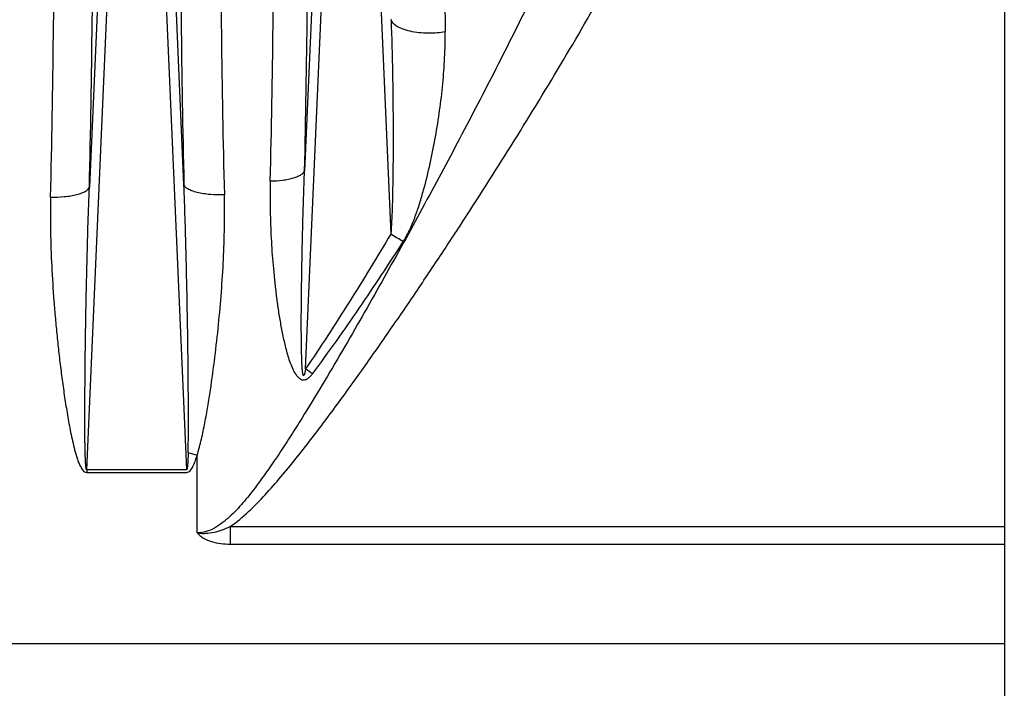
# Model space of a CAD drawing. Extents: x -1724 to 1181, y 2 to 1734.
# Tile 39 of 83: x -672 to -571, y 863 to 932. Entities that reach past the tile are written whole.
import ezdxf

# ---------------------------------------------------------------- set-up
doc = ezdxf.new("R2010")
doc.units = 0
doc.header["$LTSCALE"] = 65.395
doc.layers.get('0').update_dxf_attribs({"linetype": 'CONTINUOUS'})

msp = doc.modelspace()

# ---------------------------------------------------------------- linework, layer by layer
at = {"color": 2, "linetype": 'CONTINUOUS'}
for p, q in [((-571.49, 1033.78), (-571.49, 690.22)), ((-655.37, 885.81), (-665.62, 885.81)), ((-665.62, 885.81), (-665.62, 885.53)), ((-665.62, 885.53), (-655.37, 885.53))]:
    msp.add_line(p, q, dxfattribs=at)
at = {"color": 9, "linetype": 'CONTINUOUS'}
for p, q in [((-665.62, 885.81), (-662.55, 955.86)), ((-663.55, 955.84), (-665.35, 914.78)), ((-658.44, 955.86), (-655.37, 885.81)), ((-655.65, 915.02), (-657.44, 955.84)), ((-641.55, 955.84), (-643.27, 916.47)), ((-643.17, 896.17), (-640.55, 955.86)), ((-636.44, 955.86), (-634.43, 909.98)), ((-654.3, 879.33), (-654.3, 887.28)), ((-650.9, 879.98), (-571.49, 879.98)), ((-650.9, 879.98), (-650.9, 878.18)), ((-571.49, 879.86), (-571.46, 879.86)), ((-650.9, 878.18), (-571.49, 878.18)), ((-571.49, 867.94), (-859.1, 867.94))]:
    msp.add_line(p, q, dxfattribs=at)
for centre, radius, start, end in [((775, 950.01), 1403.98, 180.0176, 180.78746), ((-2163, 949.27), 1498.05, 358.68094, 359.98251), ((919.53, 950.12), 1575.57, 180.04706, 181.27674), ((-2121.72, 949.47), 1478.82, 358.72127, 359.98332), ((-2099.33, 947.46), 1430.4, 358.65009, 359.98017), ((760.09, 948.3), 1412.01, 180.05163, 181.39215), ((-1971.75, 947.67), 1325.35, 358.60576, 359.9819), ((-604.06, 961.23), 59.57, 239.3491, 240.7951), ((-605.41, 951.05), 66.62, 235.4748, 236.2332)]:
    msp.add_arc(centre, radius, start, end, dxfattribs=at)
at = {"color": 2, "linetype": 'CONTINUOUS'}
msp.add_arc((-646.56, 914.03), 27.84, 251.8936, 253.8721, dxfattribs=at)
at = {"color": 9, "linetype": 'CONTINUOUS'}
for points, knots in [([(-650.9, 879.98), (-650.23, 880.44), (-648.99, 881.49), (-647.29, 883.23), (-645.69, 885.07), (-643.63, 887.58), (-641.16, 890.8), (-638.29, 894.73), (-635.48, 898.7), (-632.72, 902.71), (-630, 906.75), (-626.43, 912.17), (-622.06, 919.01), (-616.98, 927.31), (-612.09, 935.73), (-608.97, 941.42), (-607.44, 944.28)], [0, 0, 0, 0, 0.031233, 0.062484, 0.093737, 0.12499, 0.187494, 0.249998, 0.312502, 0.375005, 0.437507, 0.500009, 0.62501, 0.750009, 0.875006, 1, 1, 1, 1]), ([(-620.47, 933.25), (-621.66, 930.84), (-624.09, 926.02), (-627.83, 918.85), (-631.67, 911.71), (-634.94, 905.8), (-637.61, 901.09), (-639.64, 897.58), (-641.71, 894.09), (-643.47, 891.21), (-644.92, 888.93), (-646.02, 887.24), (-647.16, 885.57), (-648.34, 883.95), (-649.38, 882.65), (-650.26, 881.66), (-650.96, 880.97), (-651.7, 880.34), (-652.5, 879.81), (-653.36, 879.43), (-653.99, 879.33), (-654.3, 879.33)], [0, 0, 0, 0, 0.125293, 0.250838, 0.376595, 0.50251, 0.565502, 0.628497, 0.691469, 0.754376, 0.785785, 0.817141, 0.848422, 0.879583, 0.910546, 0.925918, 0.941163, 0.956247, 0.971103, 0.985673, 1, 1, 1, 1]), ([(-634.4, 931.96), (-634.33, 930.12), (-634.26, 927.36), (-634.21, 923.68), (-634.19, 920.91), (-634.19, 918.13), (-634.22, 915.37), (-634.27, 913.09), (-634.34, 911.3), (-634.39, 910.41), (-634.43, 909.98)], [0, 0, 0, 0, 0.250586, 0.376624, 0.502828, 0.628975, 0.754741, 0.879411, 0.9407, 1, 1, 1, 1]), ([(-628.85, 930.71), (-629.12, 930.66), (-629.69, 930.59), (-630.59, 930.55), (-631.53, 930.6), (-632.42, 930.74), (-633.11, 930.94), (-633.56, 931.14), (-634, 931.38), (-634.33, 931.68), (-634.4, 931.96)], [0, 0, 0, 0, 0.136274, 0.289456, 0.450466, 0.606623, 0.745037, 0.804632, 0.857074, 1, 1, 1, 1]), ([(-633.12, 909.23), (-632.87, 909.63), (-632.43, 910.48), (-631.9, 911.8), (-631.45, 913.14), (-630.93, 914.94), (-630.37, 917.2), (-629.83, 919.93), (-629.4, 922.65), (-629.08, 925.36), (-628.88, 928.04), (-628.84, 929.83), (-628.85, 930.71)], [0, 0, 0, 0, 0.064638, 0.128988, 0.193054, 0.256859, 0.383709, 0.509552, 0.634301, 0.757798, 0.87981, 1, 1, 1, 1]), ([(-646.79, 915.42), (-646.37, 915.43), (-645.75, 915.47), (-644.95, 915.59), (-644.42, 915.72), (-643.98, 915.88), (-643.63, 916.05), (-643.39, 916.24), (-643.29, 916.39), (-643.27, 916.47)], [0, 0, 0, 0, 0.332298, 0.491387, 0.636351, 0.761058, 0.862569, 0.940562, 1, 1, 1, 1]), ([(-643.17, 896.17), (-643.18, 896.12), (-643.19, 896.02), (-643.22, 895.87), (-643.25, 895.73), (-643.28, 895.62), (-643.31, 895.55), (-643.33, 895.51), (-643.35, 895.48), (-643.39, 895.46), (-643.41, 895.51), (-643.43, 895.56), (-643.45, 895.64), (-643.47, 895.74), (-643.48, 895.88), (-643.5, 896.03), (-643.52, 896.24), (-643.53, 896.51), (-643.55, 896.84), (-643.56, 897.18), (-643.57, 897.52), (-643.58, 897.86), (-643.59, 898.32), (-643.6, 898.9), (-643.6, 899.59), (-643.61, 900.29), (-643.61, 901.22), (-643.6, 902.39), (-643.59, 903.8), (-643.57, 905.2), (-643.55, 906.61), (-643.52, 908.02), (-643.49, 909.43), (-643.45, 911.31), (-643.38, 913.65), (-643.31, 915.53), (-643.27, 916.47)], [0, 0, 0, 0, 0.007237, 0.014236, 0.020869, 0.026794, 0.029354, 0.031481, 0.033053, 0.034095, 0.036691, 0.03884, 0.041408, 0.047328, 0.053941, 0.060915, 0.068124, 0.082997, 0.098236, 0.1137, 0.129315, 0.145036, 0.160839, 0.192617, 0.224557, 0.256608, 0.288739, 0.353166, 0.417735, 0.48239, 0.547097, 0.611832, 0.676576, 0.741316, 0.870734, 1, 1, 1, 1]), ([(-646.79, 915.42), (-646.81, 914.5), (-646.82, 912.66), (-646.75, 910.35), (-646.64, 908.51), (-646.54, 907.12), (-646.41, 905.73), (-646.26, 904.34), (-646.09, 902.95), (-645.88, 901.56), (-645.64, 900.18), (-645.35, 898.81), (-645.06, 897.67), (-644.76, 896.78), (-644.5, 896.13), (-644.22, 895.61), (-643.92, 895.25), (-643.68, 895.07), (-643.45, 895.01), (-643.21, 895.02), (-642.93, 895.15), (-642.66, 895.39), (-642.51, 895.58), (-642.44, 895.68)], [0, 0, 0, 0, 0.123377, 0.247262, 0.309394, 0.371649, 0.434021, 0.496507, 0.559099, 0.621788, 0.684564, 0.747408, 0.810287, 0.841728, 0.873146, 0.904497, 0.92016, 0.935794, 0.943688, 0.951647, 0.967661, 0.983823, 1, 1, 1, 1]), ([(-669.33, 913.76), (-668.86, 913.75), (-668.17, 913.78), (-667.27, 913.89), (-666.66, 914.01), (-666.15, 914.17), (-665.75, 914.35), (-665.48, 914.55), (-665.37, 914.71), (-665.35, 914.78)], [0, 0, 0, 0, 0.328471, 0.489708, 0.63762, 0.76485, 0.866945, 0.943551, 1, 1, 1, 1]), ([(-665.62, 885.81), (-665.63, 885.8), (-665.66, 885.84), (-665.67, 885.9), (-665.69, 885.98), (-665.7, 886.1), (-665.72, 886.27), (-665.73, 886.48), (-665.75, 886.7), (-665.76, 886.99), (-665.77, 887.36), (-665.78, 887.81), (-665.79, 888.26), (-665.8, 888.71), (-665.8, 889.32), (-665.81, 890.08), (-665.81, 890.99), (-665.81, 891.9), (-665.8, 892.82), (-665.8, 893.73), (-665.79, 894.96), (-665.78, 896.48), (-665.76, 898.32), (-665.73, 900.15), (-665.7, 901.98), (-665.65, 904.43), (-665.58, 907.48), (-665.48, 911.13), (-665.39, 913.57), (-665.35, 914.78)], [0, 0, 0, 0, 0.001192, 0.003473, 0.00638, 0.009637, 0.016602, 0.023891, 0.031347, 0.038909, 0.054216, 0.069672, 0.085221, 0.100829, 0.116482, 0.147874, 0.179346, 0.210868, 0.242425, 0.274006, 0.305603, 0.368828, 0.432071, 0.495316, 0.558548, 0.621757, 0.74807, 0.874181, 1, 1, 1, 1]), ([(-655.21, 887.56), (-655.2, 888.14), (-655.19, 889.28), (-655.18, 891.57), (-655.2, 894.44), (-655.23, 897.87), (-655.3, 902.45), (-655.42, 908.16), (-655.56, 912.74), (-655.65, 915.02)], [0, 0, 0, 0, 0.062592, 0.125174, 0.250306, 0.375391, 0.500427, 0.750335, 1, 1, 1, 1]), ([(-651.5, 914), (-651.98, 913.98), (-652.7, 913.99), (-653.63, 914.1), (-654.27, 914.22), (-654.81, 914.38), (-655.23, 914.57), (-655.51, 914.77), (-655.63, 914.94), (-655.65, 915.02)], [0, 0, 0, 0, 0.324847, 0.486356, 0.63534, 0.763821, 0.866825, 0.943865, 1, 1, 1, 1]), ([(-669.33, 913.76), (-669.35, 912.59), (-669.36, 910.22), (-669.23, 906.67), (-669.04, 903.7), (-668.84, 901.31), (-668.67, 899.52), (-668.48, 897.73), (-668.26, 895.93), (-668.02, 894.13), (-667.75, 892.33), (-667.5, 890.84), (-667.27, 889.64), (-667.08, 888.75), (-666.86, 887.86), (-666.66, 887.13), (-666.45, 886.55), (-666.3, 886.2), (-666.15, 885.94), (-666.02, 885.75), (-665.85, 885.59), (-665.7, 885.53), (-665.62, 885.53)], [0, 0, 0, 0, 0.122611, 0.246019, 0.37017, 0.432507, 0.495007, 0.557662, 0.620464, 0.683407, 0.746483, 0.809684, 0.84133, 0.873007, 0.904713, 0.936448, 0.95233, 0.968223, 0.976178, 0.984138, 0.992095, 1, 1, 1, 1]), ([(-654.3, 887.28), (-654.12, 887.83), (-653.84, 888.94), (-653.49, 890.62), (-653.19, 892.3), (-652.84, 894.54), (-652.46, 897.33), (-652.09, 900.69), (-651.79, 904.03), (-651.51, 908.46), (-651.45, 911.79), (-651.5, 914)], [0, 0, 0, 0, 0.064039, 0.127643, 0.191005, 0.254184, 0.380066, 0.505347, 0.630016, 0.75404, 1, 1, 1, 1]), ([(-634.43, 909.98), (-635.82, 907.64), (-637.94, 904.15), (-640.88, 899.56), (-642.39, 897.29), (-643.17, 896.17)], [0, 0, 0, 0, 0.500087, 0.750088, 1, 1, 1, 1]), ([(-642.44, 895.68), (-641.61, 896.77), (-640, 898.99), (-636.87, 903.49), (-634.61, 906.93), (-633.12, 909.23)], [0, 0, 0, 0, 0.249989, 0.499987, 1, 1, 1, 1]), ([(-654.3, 879.33), (-654.15, 879.31), (-653.86, 879.28), (-653.28, 879.28), (-652.26, 879.42), (-651.43, 879.73), (-650.9, 879.98)], [0, 0, 0, 0, 0.125137, 0.250295, 0.500421, 1, 1, 1, 1]), ([(-654.3, 879.33), (-654.25, 879.28), (-654.16, 879.18), (-653.95, 879), (-653.52, 878.7), (-652.8, 878.4), (-651.87, 878.21), (-651.23, 878.18), (-650.9, 878.18)], [0, 0, 0, 0, 0.053132, 0.108806, 0.226398, 0.476953, 0.737065, 1, 1, 1, 1])]:
    msp.add_open_spline(points, degree=3, knots=knots, dxfattribs=at)
at = {"color": 2, "linetype": 'CONTINUOUS'}
for points, knots in [([(-655.21, 887.56), (-655.22, 887.41), (-655.22, 887.19), (-655.24, 886.9), (-655.25, 886.67), (-655.26, 886.49), (-655.27, 886.34), (-655.27, 886.23), (-655.28, 886.12), (-655.3, 886.03), (-655.31, 885.96), (-655.32, 885.9), (-655.33, 885.85), (-655.35, 885.8), (-655.37, 885.81)], [0, 0, 0, 0, 0.250306, 0.375464, 0.500624, 0.625787, 0.68837, 0.750953, 0.813537, 0.876121, 0.907415, 0.938707, 0.969986, 1, 1, 1, 1]), ([(-655.37, 885.53), (-655.19, 885.53), (-654.96, 885.74), (-654.78, 886.03), (-654.62, 886.36), (-654.46, 886.77), (-654.35, 887.11), (-654.3, 887.28)], [0, 0, 0, 0, 0.244725, 0.370787, 0.496771, 0.748466, 1, 1, 1, 1])]:
    msp.add_open_spline(points, degree=3, knots=knots, dxfattribs=at)

doc.saveas('drawing.dxf')
